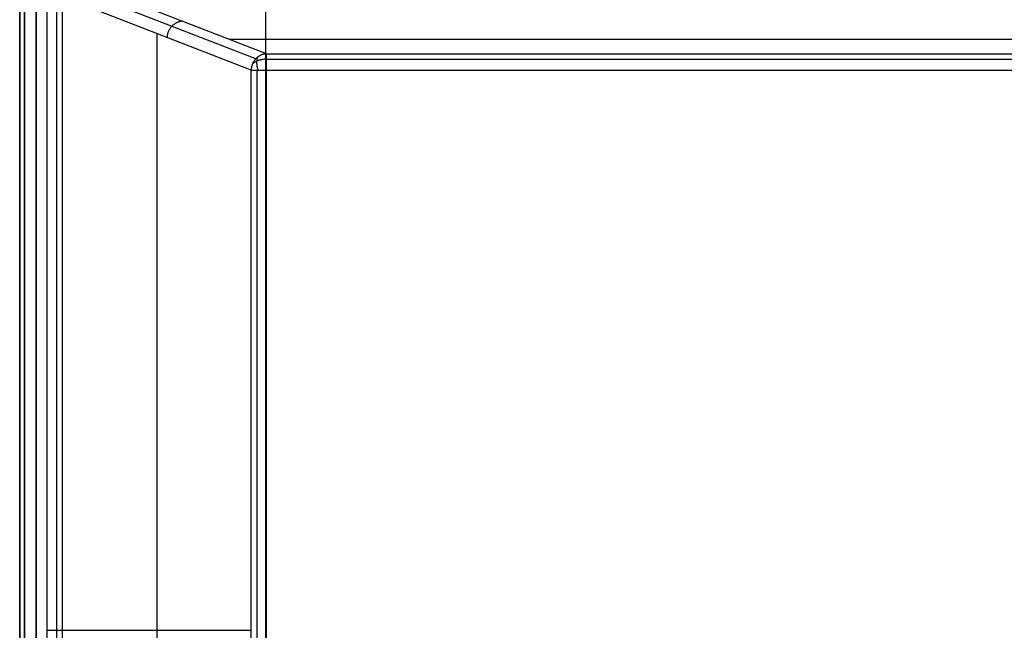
# Model space of a CAD drawing. Header units: millimetres. Extents: x -299 to -179, y 76 to 121.
# Tile 12 of 69: x -299 to -284, y 98 to 108. Entities that reach past the tile are written whole.
import ezdxf

# ---------------------------------------------------------------- set-up
doc = ezdxf.new("R2010")
doc.units = ezdxf.units.MM
doc.header["$MEASUREMENT"] = 0
doc.layers.add('Predefinito', color=7, linetype='Continuous', true_color=0x000000)

msp = doc.modelspace()

# ---------------------------------------------------------------- linework, layer by layer
at = {"layer": 'Predefinito'}
for p, q in [((-299.291, 120.835, -0.25), (-299.291, 75.835, -0.25)), ((-299.291, 75.835, -13.75), (-299.291, 120.835, -13.75)), ((-299.291, 120.835, -7), (-299.291, 75.835, -7)), ((-299.218, 120.835, -0.073), (-299.218, 75.835, -0.073)), ((-299.218, 75.835, -13.927), (-299.218, 120.835, -13.927)), ((-299.041, 75.835, -14), (-299.041, 120.835, -14)), ((-299.041, 120.835), (-299.041, 75.835)), ((-298.872, 76.479), (-298.872, 120.191)), ((-298.725, 76.479, -0.047), (-298.725, 120.191, -0.047)), ((-298.635, 76.479, -0.172), (-298.635, 120.191, -0.172)), ((-295.528, 109.035, -9.873), (-295.528, 81.809, -9.873)), ((-295.511, 107.159, -8.86), (-298.036, 108.136, -1.218)), ((-295.675, 107.083, -8.905), (-298.2, 108.06, -1.263)), ((-295.748, 106.911, -8.907), (-298.273, 107.888, -1.265)), ((-296.879, 107.639, -4.99), (-296.886, 107.635, -4.992)), ((-296.871, 107.642, -4.987), (-296.879, 107.639, -4.99)), ((-296.863, 107.645, -4.985), (-296.871, 107.642, -4.987)), ((-296.855, 107.647, -4.983), (-296.863, 107.645, -4.985)), ((-296.847, 107.65, -4.98), (-296.855, 107.647, -4.983)), ((-296.839, 107.652, -4.978), (-296.847, 107.65, -4.98)), ((-296.831, 107.653, -4.976), (-296.839, 107.652, -4.978)), ((-296.822, 107.655, -4.973), (-296.831, 107.653, -4.976)), ((-296.814, 107.656, -4.97), (-296.822, 107.655, -4.973)), ((-296.806, 107.656, -4.968), (-296.814, 107.656, -4.97)), ((-296.798, 107.657, -4.965), (-296.806, 107.656, -4.968)), ((-297.021, 107.485, -5.017), (-297.023, 107.477, -5.017)), ((-297.018, 107.494, -5.017), (-297.021, 107.485, -5.017)), ((-297.014, 107.502, -5.017), (-297.018, 107.494, -5.017)), ((-297.011, 107.51, -5.017), (-297.014, 107.502, -5.017)), ((-297.007, 107.517, -5.016), (-297.011, 107.51, -5.017)), ((-297.003, 107.525, -5.016), (-297.007, 107.517, -5.016)), ((-296.999, 107.533, -5.016), (-297.003, 107.525, -5.016)), ((-296.994, 107.54, -5.015), (-296.999, 107.533, -5.016)), ((-296.989, 107.547, -5.014), (-296.994, 107.54, -5.015)), ((-296.984, 107.554, -5.014), (-296.989, 107.547, -5.014)), ((-296.979, 107.561, -5.013), (-296.984, 107.554, -5.014)), ((-296.974, 107.568, -5.012), (-296.979, 107.561, -5.013)), ((-296.968, 107.575, -5.011), (-296.974, 107.568, -5.012)), ((-296.962, 107.581, -5.01), (-296.968, 107.575, -5.011)), ((-296.956, 107.587, -5.009), (-296.962, 107.581, -5.01)), ((-296.95, 107.593, -5.007), (-296.956, 107.587, -5.009)), ((-296.944, 107.599, -5.006), (-296.95, 107.593, -5.007)), ((-296.937, 107.604, -5.004), (-296.944, 107.599, -5.006)), ((-296.93, 107.609, -5.003), (-296.937, 107.604, -5.004)), ((-296.923, 107.614, -5.001), (-296.93, 107.609, -5.003)), ((-296.916, 107.619, -4.999), (-296.923, 107.614, -5.001)), ((-296.909, 107.623, -4.998), (-296.916, 107.619, -4.999)), ((-296.902, 107.628, -4.996), (-296.909, 107.623, -4.998)), ((-296.894, 107.632, -4.994), (-296.902, 107.628, -4.996)), ((-296.886, 107.635, -4.992), (-296.894, 107.632, -4.994)), ((-297.191, 107.469, -4.539), (-297.191, 77.922, -4.539)), ((-297.034, 107.426, -5.014), (-297.035, 107.418, -5.013)), ((-297.035, 107.418, -5.013), (-297.035, 107.409, -5.012)), ((-297.033, 107.435, -5.014), (-297.034, 107.426, -5.014)), ((-297.031, 107.443, -5.015), (-297.033, 107.435, -5.014)), ((-297.03, 107.452, -5.016), (-297.031, 107.443, -5.015)), ((-297.028, 107.46, -5.016), (-297.03, 107.452, -5.016)), ((-297.026, 107.469, -5.016), (-297.028, 107.46, -5.016)), ((-297.023, 107.477, -5.017), (-297.026, 107.469, -5.016)), ((-252.661, 107.379, -7.14), (-296.079, 107.379, -7.14)), ((-295.712, 107.035, -8.911), (-295.716, 107.027, -8.911)), ((-295.707, 107.042, -8.91), (-295.712, 107.035, -8.911)), ((-295.702, 107.049, -8.91), (-295.707, 107.042, -8.91)), ((-295.697, 107.056, -8.909), (-295.702, 107.049, -8.91)), ((-295.692, 107.063, -8.908), (-295.697, 107.056, -8.909)), ((-295.687, 107.033, -8.957), (-295.693, 107.029, -8.952)), ((-295.687, 107.07, -8.907), (-295.692, 107.063, -8.908)), ((-295.681, 107.077, -8.906), (-295.687, 107.07, -8.907)), ((-295.681, 107.036, -8.961), (-295.687, 107.033, -8.957)), ((-295.675, 107.083, -8.905), (-295.681, 107.077, -8.906)), ((-295.675, 107.04, -8.966), (-295.681, 107.036, -8.961)), ((-295.669, 107.089, -8.904), (-295.675, 107.083, -8.905)), ((-295.668, 107.043, -8.971), (-295.675, 107.04, -8.966)), ((-295.663, 107.095, -8.903), (-295.669, 107.089, -8.904)), ((-295.662, 107.046, -8.975), (-295.668, 107.043, -8.971)), ((-295.663, 107.045, -8.974), (-295.664, 107.038, -8.98)), ((-295.664, 107.038, -8.98), (-295.664, 107.032, -8.985)), ((-295.656, 107.101, -8.901), (-295.663, 107.095, -8.903)), ((-295.662, 107.058, -8.963), (-295.663, 107.051, -8.969)), ((-295.663, 107.051, -8.969), (-295.663, 107.045, -8.974)), ((-295.661, 107.064, -8.957), (-295.662, 107.058, -8.963)), ((-295.655, 107.049, -8.979), (-295.662, 107.046, -8.975)), ((-295.66, 107.07, -8.951), (-295.661, 107.064, -8.957)), ((-295.659, 107.075, -8.945), (-295.66, 107.07, -8.951)), ((-295.657, 107.081, -8.939), (-295.659, 107.075, -8.945)), ((-295.656, 107.086, -8.932), (-295.657, 107.081, -8.939)), ((-295.65, 107.106, -8.9), (-295.656, 107.101, -8.901)), ((-295.654, 107.091, -8.926), (-295.656, 107.086, -8.932)), ((-295.648, 107.052, -8.983), (-295.655, 107.049, -8.979)), ((-295.652, 107.096, -8.919), (-295.654, 107.091, -8.926)), ((-295.65, 107.101, -8.912), (-295.652, 107.096, -8.919)), ((-295.643, 107.111, -8.898), (-295.65, 107.106, -8.9)), ((-295.648, 107.105, -8.906), (-295.65, 107.101, -8.912)), ((-295.645, 107.11, -8.899), (-295.648, 107.105, -8.906)), ((-295.641, 107.055, -8.987), (-295.648, 107.052, -8.983)), ((-295.636, 107.116, -8.896), (-295.643, 107.111, -8.898)), ((-295.633, 107.057, -8.99), (-295.641, 107.055, -8.987)), ((-295.629, 107.121, -8.895), (-295.636, 107.116, -8.896)), ((-295.626, 107.06, -8.993), (-295.633, 107.057, -8.99)), ((-295.622, 107.125, -8.893), (-295.629, 107.121, -8.895)), ((-295.618, 107.062, -8.997), (-295.626, 107.06, -8.993)), ((-295.614, 107.13, -8.891), (-295.622, 107.125, -8.893)), ((-295.61, 107.064, -8.999), (-295.618, 107.062, -8.997)), ((-295.607, 107.134, -8.889), (-295.614, 107.13, -8.891)), ((-295.602, 107.066, -9.002), (-295.61, 107.064, -8.999)), ((-295.599, 107.137, -8.887), (-295.607, 107.134, -8.889)), ((-295.594, 107.068, -9.005), (-295.602, 107.066, -9.002)), ((-295.592, 107.141, -8.885), (-295.599, 107.137, -8.887)), ((-295.586, 107.069, -9.007), (-295.594, 107.068, -9.005)), ((-295.584, 107.144, -8.883), (-295.592, 107.141, -8.885)), ((-295.578, 107.071, -9.009), (-295.586, 107.069, -9.007)), ((-295.576, 107.147, -8.88), (-295.584, 107.144, -8.883)), ((-295.57, 107.072, -9.011), (-295.578, 107.071, -9.009)), ((-295.568, 107.149, -8.878), (-295.576, 107.147, -8.88)), ((-295.561, 107.073, -9.012), (-295.57, 107.072, -9.011)), ((-295.56, 107.151, -8.876), (-295.568, 107.149, -8.878)), ((-295.553, 107.074, -9.013), (-295.561, 107.073, -9.012)), ((-295.552, 107.153, -8.873), (-295.56, 107.151, -8.876)), ((-295.545, 107.075, -9.014), (-295.553, 107.074, -9.013)), ((-295.543, 107.155, -8.871), (-295.552, 107.153, -8.873)), ((-295.536, 107.075, -9.015), (-295.545, 107.075, -9.014)), ((-295.535, 107.157, -8.868), (-295.543, 107.155, -8.871)), ((-295.528, 107.076, -9.016), (-295.536, 107.075, -9.015)), ((-295.527, 107.158, -8.866), (-295.535, 107.157, -8.868)), ((-295.519, 107.076, -9.016), (-295.528, 107.076, -9.016)), ((-295.519, 107.158, -8.863), (-295.527, 107.158, -8.866)), ((-295.511, 107.159, -8.86), (-295.519, 107.158, -8.863)), ((-295.511, 107.076, -9.016), (-295.519, 107.076, -9.016)), ((-295.511, 107.158, -8.869), (-295.511, 107.159, -8.86)), ((-295.511, 107.159, -8.86), (-253.142, 107.159, -8.86)), ((-295.511, 107.156, -8.877), (-295.511, 107.158, -8.869)), ((-295.511, 107.154, -8.886), (-295.511, 107.156, -8.877)), ((-295.511, 107.152, -8.894), (-295.511, 107.154, -8.886)), ((-295.511, 107.15, -8.902), (-295.511, 107.152, -8.894)), ((-295.511, 107.147, -8.911), (-295.511, 107.15, -8.902)), ((-295.511, 107.144, -8.919), (-295.511, 107.147, -8.911)), ((-295.511, 107.141, -8.927), (-295.511, 107.144, -8.919)), ((-295.511, 107.137, -8.934), (-295.511, 107.141, -8.927)), ((-295.511, 107.134, -8.942), (-295.511, 107.137, -8.934)), ((-295.511, 107.13, -8.95), (-295.511, 107.134, -8.942)), ((-295.511, 107.125, -8.957), (-295.511, 107.13, -8.95)), ((-295.511, 107.121, -8.964), (-295.511, 107.125, -8.957)), ((-295.511, 107.116, -8.972), (-295.511, 107.121, -8.964)), ((-295.511, 107.111, -8.979), (-295.511, 107.116, -8.972)), ((-295.511, 107.106, -8.985), (-295.511, 107.111, -8.979)), ((-295.511, 107.1, -8.992), (-295.511, 107.106, -8.985)), ((-295.511, 107.095, -8.998), (-295.511, 107.1, -8.992)), ((-295.511, 107.089, -9.005), (-295.511, 107.095, -8.998)), ((-295.511, 107.082, -9.011), (-295.511, 107.089, -9.005)), ((-295.511, 107.076, -9.016), (-295.511, 107.082, -9.011)), ((-295.511, 107.07, -9.022), (-295.511, 107.076, -9.016)), ((-295.511, 107.076, -9.016), (-253.142, 107.076, -9.016)), ((-295.511, 107.063, -9.027), (-295.511, 107.07, -9.022)), ((-295.511, 107.056, -9.032), (-295.511, 107.063, -9.027)), ((-295.511, 107.049, -9.037), (-295.511, 107.056, -9.032)), ((-295.511, 107.042, -9.042), (-295.511, 107.049, -9.037)), ((-295.511, 107.034, -9.046), (-295.511, 107.042, -9.042)), ((-295.511, 107.027, -9.05), (-295.511, 107.034, -9.046)), ((-295.747, 106.92, -8.908), (-295.748, 106.911, -8.907)), ((-295.748, 106.911, -8.907), (-295.745, 106.911, -8.915)), ((-295.748, 79.366, -8.907), (-295.748, 106.911, -8.907)), ((-295.746, 106.937, -8.91), (-295.747, 106.928, -8.909)), ((-295.747, 106.928, -8.909), (-295.747, 106.92, -8.908)), ((-295.744, 106.945, -8.91), (-295.746, 106.937, -8.91)), ((-295.745, 106.911, -8.915), (-295.742, 106.911, -8.923)), ((-295.743, 106.954, -8.911), (-295.744, 106.945, -8.91)), ((-295.741, 106.962, -8.911), (-295.743, 106.954, -8.911)), ((-295.742, 106.911, -8.923), (-295.738, 106.911, -8.931)), ((-295.739, 106.971, -8.912), (-295.741, 106.962, -8.911)), ((-295.736, 106.979, -8.912), (-295.739, 106.971, -8.912)), ((-295.738, 106.911, -8.931), (-295.735, 106.911, -8.939)), ((-295.733, 106.987, -8.912), (-295.736, 106.979, -8.912)), ((-295.735, 106.911, -8.939), (-295.731, 106.911, -8.947)), ((-295.73, 106.996, -8.912), (-295.733, 106.987, -8.912)), ((-295.731, 106.911, -8.947), (-295.727, 106.911, -8.955)), ((-295.727, 107.004, -8.912), (-295.73, 106.996, -8.912)), ((-295.724, 107.005, -8.918), (-295.728, 107.001, -8.912)), ((-295.724, 107.012, -8.912), (-295.727, 107.004, -8.912)), ((-295.727, 106.911, -8.955), (-295.722, 106.911, -8.962)), ((-295.72, 107.019, -8.912), (-295.724, 107.012, -8.912)), ((-295.719, 107.01, -8.924), (-295.724, 107.005, -8.918)), ((-295.722, 106.911, -8.962), (-295.717, 106.911, -8.969)), ((-295.716, 107.027, -8.911), (-295.72, 107.019, -8.912)), ((-295.715, 107.014, -8.93), (-295.719, 107.01, -8.924)), ((-295.717, 106.911, -8.969), (-295.712, 106.911, -8.976)), ((-295.71, 107.018, -8.936), (-295.715, 107.014, -8.93)), ((-295.712, 106.911, -8.976), (-295.707, 106.911, -8.983)), ((-295.704, 107.022, -8.941), (-295.71, 107.018, -8.936)), ((-295.707, 106.911, -8.983), (-295.701, 106.911, -8.99)), ((-295.699, 107.026, -8.946), (-295.704, 107.022, -8.941)), ((-295.701, 106.911, -8.99), (-295.696, 106.911, -8.997)), ((-295.693, 107.029, -8.952), (-295.699, 107.026, -8.946)), ((-295.696, 106.911, -8.997), (-295.69, 106.911, -9.003)), ((-295.69, 106.911, -9.003), (-295.684, 106.911, -9.009)), ((-295.684, 106.911, -9.009), (-295.677, 106.911, -9.015)), ((-295.677, 106.911, -9.015), (-295.671, 106.911, -9.021)), ((-295.671, 106.911, -9.021), (-295.664, 106.911, -9.026)), ((-295.664, 107.032, -8.985), (-295.664, 107.025, -8.99)), ((-295.664, 107.025, -8.99), (-295.664, 107.018, -8.995)), ((-295.664, 107.018, -8.995), (-295.664, 107.011, -8.999)), ((-295.664, 107.011, -8.999), (-295.663, 107.003, -9.004)), ((-295.664, 106.911, -9.026), (-295.657, 106.911, -9.031)), ((-295.663, 107.003, -9.004), (-295.662, 106.996, -9.008)), ((-295.662, 106.996, -9.008), (-295.662, 106.989, -9.012)), ((-295.662, 106.989, -9.012), (-295.661, 106.981, -9.016)), ((-295.661, 106.981, -9.016), (-295.659, 106.974, -9.02)), ((-295.659, 106.974, -9.02), (-295.658, 106.966, -9.023)), ((-295.658, 106.966, -9.023), (-295.656, 106.958, -9.026)), ((-295.657, 106.911, -9.031), (-295.65, 106.911, -9.036)), ((-295.657, 79.366, -9.031), (-295.657, 106.911, -9.031)), ((-295.656, 106.958, -9.026), (-295.655, 106.95, -9.029)), ((-295.655, 106.95, -9.029), (-295.653, 106.943, -9.032)), ((-295.653, 106.943, -9.032), (-295.651, 106.935, -9.034)), ((-295.651, 106.935, -9.034), (-295.649, 106.927, -9.036)), ((-295.65, 106.911, -9.036), (-295.643, 106.911, -9.041)), ((-295.649, 106.927, -9.036), (-295.646, 106.919, -9.038)), ((-295.646, 106.919, -9.038), (-295.644, 106.911, -9.04)), ((-295.643, 106.911, -9.041), (-295.635, 106.911, -9.045)), ((-295.635, 106.911, -9.045), (-295.627, 106.911, -9.05)), ((-295.627, 106.911, -9.05), (-295.62, 106.911, -9.054)), ((-295.62, 106.911, -9.054), (-295.612, 106.911, -9.057)), ((-295.612, 106.911, -9.057), (-295.604, 106.911, -9.061)), ((-295.604, 106.911, -9.061), (-295.596, 106.911, -9.064)), ((-295.596, 106.911, -9.064), (-295.587, 106.911, -9.067)), ((-295.587, 106.911, -9.067), (-295.579, 106.911, -9.069)), ((-295.579, 106.911, -9.069), (-295.571, 106.911, -9.071)), ((-295.571, 106.911, -9.071), (-295.562, 106.911, -9.073)), ((-295.562, 106.911, -9.073), (-295.554, 106.911, -9.075)), ((-295.554, 106.911, -9.075), (-295.545, 106.911, -9.076)), ((-295.545, 106.911, -9.076), (-295.537, 106.911, -9.077)), ((-295.537, 106.911, -9.077), (-295.528, 106.911, -9.078)), ((-295.528, 106.911, -9.078), (-295.519, 106.911, -9.079)), ((-295.519, 106.911, -9.079), (-295.511, 106.911, -9.079)), ((-295.511, 107.019, -9.054), (-295.511, 107.027, -9.05)), ((-295.511, 107.011, -9.058), (-295.511, 107.019, -9.054)), ((-295.511, 107.003, -9.061), (-295.511, 107.011, -9.058)), ((-295.511, 106.995, -9.064), (-295.511, 107.003, -9.061)), ((-295.511, 106.987, -9.067), (-295.511, 106.995, -9.064)), ((-295.511, 106.979, -9.069), (-295.511, 106.987, -9.067)), ((-295.511, 106.971, -9.072), (-295.511, 106.979, -9.069)), ((-295.511, 106.962, -9.073), (-295.511, 106.971, -9.072)), ((-295.511, 106.954, -9.075), (-295.511, 106.962, -9.073)), ((-295.511, 106.945, -9.076), (-295.511, 106.954, -9.075)), ((-295.511, 106.937, -9.077), (-295.511, 106.945, -9.076)), ((-295.511, 106.928, -9.078), (-295.511, 106.937, -9.077)), ((-295.511, 106.92, -9.079), (-295.511, 106.928, -9.078)), ((-295.511, 106.911, -9.079), (-295.511, 106.92, -9.079)), ((-295.511, 79.366, -9.079), (-295.511, 106.911, -9.079)), ((-295.511, 106.911, -9.079), (-253.142, 106.911, -9.079)), ((-298.872, 98.335), (-298.863, 98.335, 0)), ((-298.863, 98.335, 0), (-298.855, 98.335, -0.001)), ((-298.855, 98.335, -0.001), (-298.846, 98.335, -0.001)), ((-298.846, 98.335, -0.001), (-298.837, 98.335, -0.002)), ((-298.837, 98.335, -0.002), (-298.829, 98.335, -0.004)), ((-298.829, 98.335, -0.004), (-298.82, 98.335, -0.005)), ((-298.82, 98.335, -0.005), (-298.812, 98.335, -0.007)), ((-298.812, 98.335, -0.007), (-298.803, 98.335, -0.01)), ((-298.803, 98.335, -0.01), (-298.795, 98.335, -0.012)), ((-298.795, 98.335, -0.012), (-298.787, 98.335, -0.015)), ((-298.787, 98.335, -0.015), (-298.779, 98.335, -0.018)), ((-298.779, 98.335, -0.018), (-298.771, 98.335, -0.021)), ((-298.771, 98.335, -0.021), (-298.763, 98.335, -0.025)), ((-298.763, 98.335, -0.025), (-298.755, 98.335, -0.029)), ((-298.755, 98.335, -0.029), (-298.747, 98.335, -0.033)), ((-298.747, 98.335, -0.033), (-298.74, 98.335, -0.038)), ((-298.74, 98.335, -0.038), (-298.733, 98.335, -0.042)), ((-298.733, 98.335, -0.042), (-298.725, 98.335, -0.047)), ((-298.725, 98.335, -0.047), (-298.719, 98.335, -0.053)), ((-298.719, 98.335, -0.053), (-298.712, 98.335, -0.058)), ((-298.712, 98.335, -0.058), (-298.705, 98.335, -0.064)), ((-298.705, 98.335, -0.064), (-298.699, 98.335, -0.07)), ((-298.699, 98.335, -0.07), (-298.693, 98.335, -0.076)), ((-298.693, 98.335, -0.076), (-298.687, 98.335, -0.082)), ((-298.687, 98.335, -0.082), (-298.681, 98.335, -0.089)), ((-298.681, 98.335, -0.089), (-298.675, 98.335, -0.095)), ((-298.675, 98.335, -0.095), (-298.67, 98.335, -0.102)), ((-298.67, 98.335, -0.102), (-298.665, 98.335, -0.109)), ((-298.665, 98.335, -0.109), (-298.66, 98.335, -0.117)), ((-298.66, 98.335, -0.117), (-298.656, 98.335, -0.124)), ((-298.656, 98.335, -0.124), (-298.652, 98.335, -0.132)), ((-298.652, 98.335, -0.132), (-298.648, 98.335, -0.139)), ((-298.648, 98.335, -0.139), (-298.644, 98.335, -0.147)), ((-298.644, 98.335, -0.147), (-298.641, 98.335, -0.155)), ((-298.641, 98.335, -0.155), (-298.637, 98.335, -0.163)), ((-298.637, 98.335, -0.163), (-298.635, 98.335, -0.172)), ((-298.635, 98.335, -0.172), (-295.748, 98.335, -8.907))]:
    msp.add_line(p, q, dxfattribs=at)

doc.saveas('drawing.dxf')
